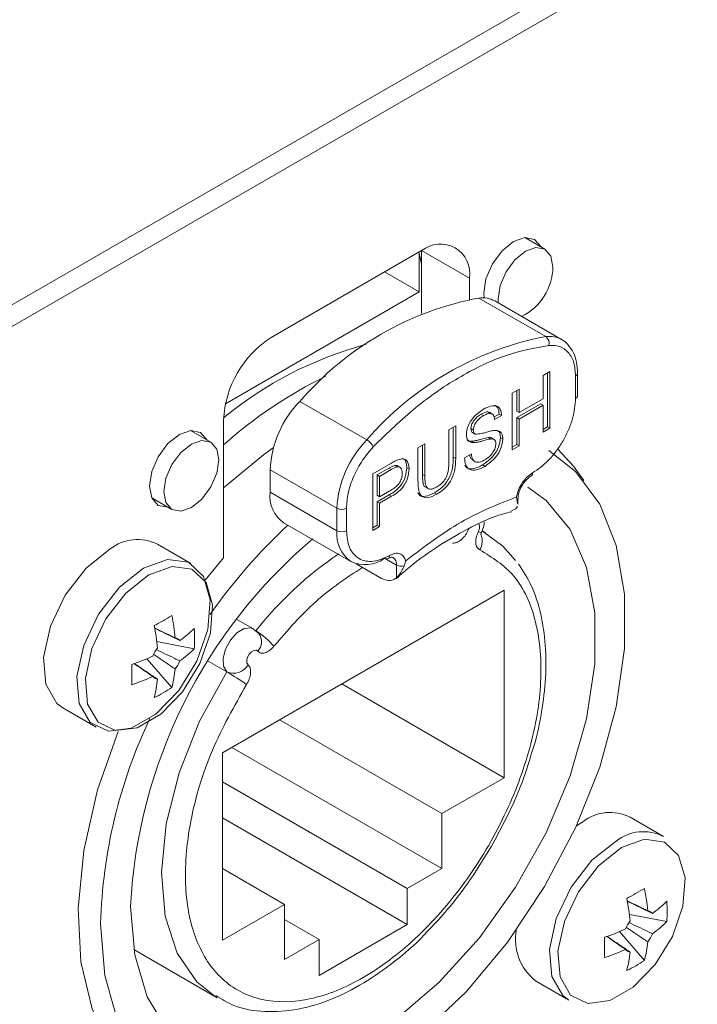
# Model space of a CAD drawing. Header units: millimetres. Extents: x 0 to 1118, y 0 to 864.
# Tile 19 of 248: x 282.17 to 287.18, y 125.26 to 132.55. Entities that reach past the tile are written whole.
import ezdxf

# ---------------------------------------------------------------- set-up
doc = ezdxf.new("R2010")
doc.units = ezdxf.units.MM

msp = doc.modelspace()

# ---------------------------------------------------------------- linework, layer by layer
at = {"color": 7, "linetype": 'Continuous', "lineweight": 15}
for p, q in [((325.0294, 155.2185), (276.2911, 127.0825)), ((324.9792, 155.0291), (276.2911, 126.9221)), ((286.0553, 130.8517), (285.9057, 130.9381)), ((285.1426, 130.8418), (284.0289, 130.1989)), ((285.4961, 130.6376), (285.1426, 130.8417)), ((285.1426, 130.376), (285.1426, 130.8417)), ((285.1249, 130.8221), (285.1249, 130.5355)), ((285.1249, 130.5355), (284.8685, 130.6836)), ((285.4961, 130.4808), (285.4961, 130.6376)), ((285.1249, 130.5355), (283.6889, 129.7066)), ((286.0618, 130.2049), (285.5668, 130.4907)), ((286.1792, 130.1829), (285.6842, 130.4687)), ((286.0418, 129.9169), (286.093, 129.9465)), ((286.0418, 129.7449), (286.0418, 129.9169)), ((286.0753, 129.9363), (286.0753, 129.5373)), ((286.093, 129.9465), (286.093, 129.5271)), ((286.2828, 129.7466), (286.2828, 129.9132)), ((286.2974, 129.767), (286.2974, 129.9336)), ((285.8136, 129.7852), (285.8648, 129.8148)), ((285.8136, 129.3658), (285.8136, 129.7852)), ((285.8472, 129.8046), (285.8472, 129.6529)), ((285.8648, 129.8148), (285.8648, 129.6427)), ((285.8648, 129.6427), (286.0418, 129.7449)), ((284.736, 129.4395), (284.241, 129.7253)), ((286.0241, 129.7067), (285.8472, 129.6045)), ((286.0418, 129.6965), (285.8648, 129.5943)), ((286.0241, 129.7067), (286.0418, 129.6965)), ((286.0418, 129.4975), (286.0418, 129.6965)), ((285.5841, 129.6301), (285.6018, 129.6199)), ((285.666, 129.6314), (285.6439, 129.6442)), ((285.7168, 129.6314), (285.6781, 129.6091)), ((285.7344, 129.6212), (285.6832, 129.5916)), ((285.7168, 129.6314), (285.7344, 129.6212)), ((285.8472, 129.6529), (285.8648, 129.6427)), ((285.8472, 129.6045), (285.8472, 129.4056)), ((285.8472, 129.6045), (285.8648, 129.5943)), ((283.6753, 129.5865), (283.6753, 128.5662)), ((285.3433, 129.5137), (285.3945, 129.5433)), ((285.3768, 129.5331), (285.3768, 129.3122)), ((285.3945, 129.5433), (285.3945, 129.302)), ((285.8648, 129.5943), (285.8648, 129.3954)), ((286.0753, 129.5373), (286.0418, 129.5179)), ((286.093, 129.5271), (286.0418, 129.4975)), ((286.0753, 129.5373), (286.093, 129.5271)), ((283.5804, 129.423), (283.4308, 129.5094)), ((285.3433, 129.2752), (285.3433, 129.5137)), ((285.5072, 129.5231), (285.5249, 129.5129)), ((285.5202, 129.4936), (285.5379, 129.4834)), ((285.6361, 129.4566), (285.6538, 129.4464)), ((285.6816, 129.4416), (285.6595, 129.4544)), ((285.7261, 129.4547), (285.7438, 129.4445)), ((285.1151, 129.382), (285.1663, 129.4116)), ((285.1151, 129.1407), (285.1151, 129.382)), ((285.1487, 129.4013), (285.1487, 129.1832)), ((285.1663, 129.4116), (285.1663, 129.173)), ((285.5096, 129.43), (285.5273, 129.4198)), ((285.8472, 129.4056), (285.8136, 129.3862)), ((285.8648, 129.3954), (285.8136, 129.3658)), ((285.8472, 129.4056), (285.8648, 129.3954)), ((285.3768, 129.3122), (285.3945, 129.302)), ((285.4597, 129.3067), (285.5109, 129.3362)), ((284.7798, 129.1884), (284.9133, 129.2655)), ((284.942, 129.2503), (284.9596, 129.2401)), ((284.9829, 129.2365), (284.9608, 129.2493)), ((285.0322, 129.234), (285.0499, 129.2238)), ((285.5156, 129.2913), (285.5377, 129.2786)), ((285.5942, 129.2541), (285.6118, 129.2439)), ((284.02, 129.2192), (284.515, 128.9335)), ((284.02, 129.2192), (284.02, 129.0526)), ((284.7798, 128.769), (284.7798, 129.1884)), ((284.9001, 129.2299), (284.8134, 129.1798)), ((284.8134, 129.1798), (284.8134, 129.0293)), ((284.8134, 129.1798), (284.8311, 129.1696)), ((284.9178, 129.2197), (284.8311, 129.1696)), ((284.8311, 129.1696), (284.8311, 129.019)), ((284.9001, 129.2299), (284.9178, 129.2197)), ((285.1487, 129.1832), (285.1663, 129.173)), ((285.17, 129.0909), (285.1921, 129.0782)), ((284.515, 128.7669), (284.02, 129.0526)), ((284.9024, 129.0322), (284.8134, 128.9809)), ((284.8134, 129.0293), (284.8311, 129.019)), ((284.8311, 129.019), (284.9187, 129.0696)), ((284.92, 129.022), (284.8311, 128.9706)), ((284.9024, 129.0322), (284.92, 129.022)), ((285.238, 129.0485), (285.2557, 129.0383)), ((285.851, 128.9896), (285.8444, 129.017)), ((283.1433, 129.0114), (283.2929, 128.925)), ((284.8134, 128.9809), (284.8134, 128.8088)), ((284.8134, 128.9809), (284.8311, 128.9706)), ((284.8311, 128.9706), (284.8311, 128.7986)), ((285.8409, 128.9289), (285.853, 128.947)), ((285.8522, 128.9651), (285.851, 128.9896)), ((285.8555, 128.9649), (285.8555, 129.0015)), ((284.515, 128.7669), (284.515, 128.9335)), ((284.5857, 128.9335), (284.5857, 128.7669)), ((285.7913, 128.9033), (285.8097, 128.9081)), ((285.8409, 128.9289), (285.8078, 128.9133)), ((284.1236, 128.8237), (284.6186, 128.5379)), ((284.8134, 128.8088), (284.7798, 128.7894)), ((284.8311, 128.7986), (284.7798, 128.769)), ((284.8134, 128.8088), (284.8311, 128.7986)), ((285.6148, 128.7509), (285.5898, 128.7653)), ((283.4325, 128.5244), (283.1856, 128.6669)), ((283.6753, 128.5662), (283.5402, 128.4)), ((284.6563, 128.522), (284.8332, 128.4198)), ((284.957, 128.4187), (284.957, 128.5117)), ((285.0242, 128.5435), (285.013, 128.5058)), ((285.7525, 128.3258), (283.6665, 127.1216)), ((285.7525, 126.9377), (285.7525, 128.3258)), ((283.8967, 128.0393), (283.774, 128.1102)), ((283.9364, 128.0058), (283.8972, 128.038)), ((283.4576, 127.8927), (283.1811, 127.9461)), ((283.2921, 127.606), (283.1075, 127.8188)), ((283.6989, 127.722), (283.5619, 127.8011)), ((285.7525, 126.9377), (284.5502, 127.6318)), ((282.4857, 127.4545), (282.7325, 127.3119)), ((284.0906, 127.3664), (285.2928, 126.6724)), ((283.6665, 127.1216), (283.6665, 125.7335)), ((283.737, 127.1623), (285.2928, 126.2641)), ((283.6665, 126.907), (285.0365, 126.1161)), ((285.2928, 126.6724), (285.7525, 126.9377)), ((285.0365, 125.8507), (283.6665, 126.6416)), ((285.2928, 126.2641), (285.2928, 126.6724)), ((286.3358, 126.611), (286.2894, 126.5817)), ((286.9327, 126.5031), (286.6858, 126.6457)), ((283.6665, 126.2642), (284.1261, 125.9988)), ((285.0365, 126.1161), (285.2928, 126.2641)), ((285.0365, 125.8507), (285.0365, 126.1161)), ((283.6665, 125.7335), (284.1261, 125.9988)), ((284.1261, 125.9988), (284.1261, 125.5905)), ((284.1261, 125.8865), (284.3824, 125.7385)), ((286.9578, 125.8715), (286.6812, 125.9249)), ((284.3824, 125.4731), (285.0365, 125.8507)), ((284.1261, 125.5905), (284.3824, 125.7385)), ((284.3824, 125.7385), (284.3824, 125.4731)), ((286.7923, 125.5848), (286.6077, 125.7976)), ((283.0102, 125.6647), (283.6274, 125.3084)), ((285.9859, 125.4332), (286.2327, 125.2907))]:
    msp.add_line(p, q, dxfattribs=at)
at = {"color": 9, "linetype": 'Continuous', "lineweight": 15}
for p, q in [((285.1167, 130.8269), (285.1249, 130.8221)), ((284.957, 128.5117), (284.8686, 128.5627))]:
    msp.add_line(p, q, dxfattribs=at)
at = {"color": 7, "linetype": 'Continuous', "lineweight": 15, "flags": 128}
for points in [[(286.0281, 130.8674), (286.0273, 130.8692), (285.9794, 130.9244), (285.9077, 130.9383), (285.8232, 130.9089), (285.7386, 130.8407), (285.6669, 130.744), (285.619, 130.6335), (285.6022, 130.5262), (285.6044, 130.4917)], [(285.7103, 130.4536), (285.7083, 130.4854), (285.7237, 130.5841), (285.7678, 130.6857), (285.8338, 130.7747), (285.9116, 130.8375), (285.9894, 130.8645), (286.0553, 130.8517), (286.0994, 130.801), (286.1149, 130.7201)], [(285.1426, 130.7366), (285.1404, 130.7412), (285.1249, 130.8221)], [(283.3483, 129.4802), (283.2637, 129.412), (283.192, 129.3153), (283.1441, 129.2048), (283.1273, 129.0975), (283.1441, 129.0095), (283.192, 128.9544), (283.2637, 128.9405), (283.2658, 128.9407)], [(283.5533, 129.4387), (283.5524, 129.4405), (283.5045, 129.4957), (283.4329, 129.5096), (283.3483, 129.4802)], [(283.64, 129.2914), (283.6245, 129.1926), (283.5804, 129.091), (283.5145, 129.002), (283.4367, 128.9392), (283.3589, 128.9122), (283.2929, 128.925), (283.2489, 128.9757), (283.2334, 129.0566), (283.2489, 129.1554), (283.2929, 129.257), (283.3589, 129.346), (283.4367, 129.4088), (283.5145, 129.4358), (283.5804, 129.423), (283.6245, 129.3723), (283.64, 129.2914)], [(284.0439, 129.3804), (283.9712, 129.3286), (283.6753, 129.0841)], [(286.0844, 129.3602), (286.2826, 129.2066), (286.4615, 128.9643), (286.5839, 128.6581), (286.6462, 128.2979), (286.6462, 127.8954), (286.5839, 127.4633), (286.4615, 127.0157), (286.2826, 126.5669), (286.0533, 126.1313), (285.7807, 125.723), (285.4737, 125.355), (285.1422, 125.0392), (284.7967, 124.7858), (284.4485, 124.6028), (284.1086, 124.4961), (283.788, 124.4693), (283.4971, 124.5231), (283.2451, 124.6559), (283.0402, 124.8632), (282.8889, 125.1386), (282.7962, 125.4731), (282.7649, 125.8561), (282.7649, 125.8561)], [(286.3429, 129.1399), (286.2685, 129.2454), (286.1502, 129.371)], [(282.9859, 125.9836), (283.0171, 125.6249), (283.1094, 125.3152), (283.2595, 125.0655), (283.4621, 124.885), (283.7097, 124.7802), (283.9935, 124.7548), (284.3031, 124.8098), (284.6275, 124.9432), (284.9548, 125.1502), (285.2732, 125.4232), (285.5713, 125.7524), (285.8382, 126.126), (286.0643, 126.5304), (286.2415, 126.951), (286.3632, 127.3726), (286.4252, 127.7799), (286.4252, 128.1583), (286.3632, 128.494), (286.2415, 128.775), (286.0643, 128.9911), (285.9281, 129.0896)], [(285.593, 128.7629), (285.7449, 128.6529), (285.8365, 128.5461)], [(282.8356, 128.6323), (282.6568, 128.4904), (282.5022, 128.2906), (282.3926, 128.0597), (282.3428, 127.8289), (282.3596, 127.6294), (282.4406, 127.4882), (282.4857, 127.4545)], [(283.0825, 128.4898), (282.9037, 128.3479), (282.749, 128.1481), (282.6394, 127.9172), (282.5897, 127.6864), (282.6064, 127.4869), (282.6875, 127.3457), (282.8219, 127.2818), (282.9916, 127.3038), (283.1735, 127.4088), (283.3431, 127.5826), (283.4775, 127.8017), (283.5586, 128.0366), (283.5754, 128.2554), (283.5256, 128.4287), (283.416, 128.5331), (283.2613, 128.5544), (283.0825, 128.4898)], [(283.1228, 128.4408), (282.9521, 128.3054), (282.8043, 128.1145), (282.6996, 127.8939), (282.6521, 127.6735), (282.6681, 127.483), (282.7456, 127.3481), (282.874, 127.287), (283.036, 127.3081), (283.2097, 127.4084), (283.3717, 127.5744), (283.5001, 127.7837), (283.5776, 128.008), (283.5936, 128.217), (283.5461, 128.3826), (283.4413, 128.4822), (283.2936, 128.5026), (283.1228, 128.4408)], [(283.8567, 127.7742), (283.8487, 127.7879), (283.8476, 127.8078), (283.8536, 127.8305), (283.8657, 127.8525), (283.8819, 127.8702), (283.8996, 127.8808), (283.916, 127.8825), (283.9285, 127.875)], [(282.894, 127.2808), (282.7421, 126.8468), (282.6393, 126.3975), (282.5978, 125.9687), (282.619, 125.574), (282.7021, 125.2259), (282.8446, 124.9351), (283.042, 124.7111), (283.288, 124.5607), (283.5748, 124.4888), (283.6547, 124.4833)], [(286.5827, 126.4685), (286.4039, 126.3267), (286.2492, 126.1268), (286.1396, 125.8959), (286.0898, 125.6651), (286.1066, 125.4657), (286.1877, 125.3244), (286.2327, 125.2907)], [(286.623, 126.4196), (286.4522, 126.2841), (286.3045, 126.0932), (286.1998, 125.8727), (286.1523, 125.6522), (286.1683, 125.4617), (286.2457, 125.3268), (286.3741, 125.2658), (286.5361, 125.2868), (286.7099, 125.3871), (286.8719, 125.5531), (287.0003, 125.7624), (287.0777, 125.9867), (287.0938, 126.1958), (287.0462, 126.3613), (286.9415, 126.4609), (286.7938, 126.4813), (286.623, 126.4196)]]:
    msp.add_lwpolyline(points, dxfattribs=at)
at = {"color": 9, "linetype": 'Continuous', "lineweight": 15, "flags": 128}
for points in [[(285.5623, 128.7588), (285.5741, 128.7553), (285.5821, 128.7538), (285.5859, 128.7545), (285.5861, 128.7548)], [(283.6989, 127.722), (283.675, 127.7631), (283.6717, 127.8226), (283.6896, 127.8908), (283.7258, 127.9569), (283.7745, 128.01), (283.8277, 128.0416), (283.877, 128.0467), (283.8971, 128.0391)], [(283.6143, 125.3161), (283.4785, 125.4251), (283.3325, 125.638), (283.2436, 125.9126), (283.2158, 126.2367), (283.2503, 126.596), (283.3455, 126.9745), (283.4973, 127.3555), (283.6989, 127.722)]]:
    msp.add_lwpolyline(points, dxfattribs=at)
at = {"color": 7, "linetype": 'Continuous', "lineweight": 15}
for centre, radius, start, end in [((285.2806, 130.6726), 0.2184, 350.78599, 129.20326), ((285.6987, 130.727), 0.4162, 296.30292, 359.0495), ((285.9962, 128.2159), 2.3149, 100.68855, 139.30607), ((285.5926, 130.3037), 0.1887, 60.93777, 97.84376), ((284.4429, 129.5516), 0.7684, 122.60556, 177.39431), ((286.4912, 127.9302), 2.3149, 100.68855, 139.30607), ((286.0277, 130.1568), 0.0589, 342.40149, 54.66753), ((285.4612, 127.4402), 2.8042, 105.0776, 129.5498), ((285.8898, 126.9252), 3.3224, 116.01019, 131.79916), ((286.2724, 129.7695), 0.0251, 294.37231, 354.32006), ((284.799, 129.1803), 0.78, 135.67991, 177.14153), ((285.294, 128.8946), 0.78, 135.67991, 177.14153), ((284.6703, 129.3278), 0.1296, 28.14401, 59.5563), ((285.9395, 129.193), 0.0252, 305.78804, 5.60452), ((284.2579, 129.0223), 0.2398, 172.74349, 235.94408), ((284.5504, 129.0017), 0.0769, 242.60936, 297.38818), ((287.0099, 125.7295), 4.2006, 132.88076, 144.85284), ((284.5504, 128.8351), 0.0769, 242.60936, 297.38818), ((285.4508, 128.6923), 0.14, 331.30981, 19.57577), ((283.0381, 128.3724), 0.3294, 63.38949, 127.92073), ((286.8049, 125.7857), 3.8241, 130.20067, 177.0331), ((284.7221, 128.7671), 0.2515, 245.69265, 305.61784), ((284.8832, 128.5832), 0.0252, 234.39191, 294.28235), ((284.9926, 128.5812), 0.0781, 242.8849, 285.12849), ((281.9432, 130.3249), 2.5683, 298.31223, 301.6824), ((281.8113, 127.8303), 1.5127, 5.43035, 11.78817), ((281.6805, 127.7548), 1.5127, 5.43035, 11.78817), ((282.8466, 128.6546), 0.864, 305.77527, 315.01324), ((282.5983, 127.9682), 0.8627, 354.97712, 5.02288), ((283.6723, 127.6069), 0.4825, 39.0339, 59.90226), ((283.3074, 127.9167), 0.0577, 39.82771, 80.16913), ((283.4184, 127.7242), 0.2899, 143.17857, 156.82143), ((282.8466, 128.5035), 0.864, 305.77527, 315.01324), ((282.5231, 129.214), 1.5126, 288.20945, 294.56713), ((280.4277, 127.7016), 2.5692, 358.31533, 1.68467), ((283.0851, 127.9167), 0.29, 323.18104, 336.81769), ((283.7487, 127.8359), 0.1243, 246.40262, 330.26701), ((282.4575, 127.8299), 0.8641, 344.98458, 354.22223), ((282.8314, 126.2185), 1.7358, 54.25933, 60.01441), ((282.5231, 129.063), 1.5126, 288.20945, 294.56713), ((283.1962, 127.7242), 0.0576, 219.81106, 260.17439), ((282.3267, 127.7544), 0.8641, 344.98458, 354.22223), ((282.7975, 128.3118), 0.8618, 294.96988, 305.02474), ((286.5556, 125.75), 3.7922, 154.59933, 178.39783), ((286.5383, 126.3512), 0.3294, 63.38949, 127.92073), ((286.7851, 126.2086), 0.3294, 63.38949, 127.92073), ((285.4434, 128.3037), 2.5683, 298.31225, 301.68237), ((285.3115, 125.8091), 1.5127, 5.43035, 11.78817), ((285.1807, 125.7335), 1.5127, 5.43035, 11.78817), ((286.8076, 125.8954), 0.0576, 39.81995, 80.1693), ((286.3468, 126.6333), 0.8639, 305.77497, 315.01354), ((286.0992, 125.947), 0.862, 354.97292, 5.02708), ((286.2334, 125.7422), 0.396, 170.36367, 231.30361), ((286.0232, 127.1928), 1.5127, 288.20955, 294.56703), ((286.9187, 125.7029), 0.2899, 143.17966, 156.81907), ((286.3468, 126.4822), 0.8639, 305.77497, 315.01354), ((283.9316, 125.6804), 2.5654, 358.31289, 1.68711), ((286.5853, 125.8954), 0.2899, 323.18093, 336.82034), ((286.0232, 127.0418), 1.5127, 288.20955, 294.56703), ((286.6964, 125.7029), 0.0576, 219.81793, 260.17132), ((285.9577, 125.8086), 0.8641, 344.98458, 354.22223), ((285.8269, 125.7331), 0.8641, 344.98458, 354.22223), ((286.2977, 126.2905), 0.8618, 294.96996, 305.02467)]:
    msp.add_arc(centre, radius, start, end, dxfattribs=at)
at = {"color": 9, "linetype": 'Continuous', "lineweight": 15}
for centre, radius, start, end in [((286.0876, 130.018), 0.1887, 60.93777, 97.84376), ((286.2724, 129.9361), 0.0252, 294.38647, 354.16007), ((285.8363, 129.0019), 0.0192, 320.10398, 358.75845), ((285.5088, 128.792), 0.0629, 328.19942, 23.60764), ((284.76, 128.7398), 0.2465, 173.7005, 234.98706), ((286.0075, 126.3895), 2.656, 123.83452, 142.00785), ((284.8772, 128.5814), 0.0268, 307.67931, 3.61329), ((284.8939, 128.5177), 0.0633, 354.49715, 52.96779), ((283.8525, 127.9452), 0.1034, 317.26163, 35.89641)]:
    msp.add_arc(centre, radius, start, end, dxfattribs=at)
at = {"color": 7, "linetype": 'Continuous', "lineweight": 15}
for points, knots in [([(286.2286, 130.1422), (286.2281, 130.143), (286.2147, 130.1632), (286.1945, 130.1744), (286.175, 130.1853)], [0, 0, 0, 0, 0.037844, 1, 1, 1, 1]), ([(286.0839, 130.139), (285.9797, 130.12), (285.7693, 130.0817), (285.4343, 129.9209), (285.0992, 129.6949), (284.8888, 129.4903), (284.7846, 129.3889)], [0, 0, 0, 0, 0.2476769, 0.5, 0.7523231, 1, 1, 1, 1]), ([(286.2828, 129.9132), (286.2802, 129.9472), (286.2749, 130.0169), (286.232, 130.0921), (286.1678, 130.1384), (286.1115, 130.1388), (286.0839, 130.139)], [0, 0, 0, 0, 0.244418, 0.500002, 0.755582, 1, 1, 1, 1]), ([(286.2974, 129.9335), (286.2958, 129.9614), (286.2927, 130.0173), (286.269, 130.0891), (286.2419, 130.1247), (286.2286, 130.1422)], [0, 0, 0, 0, 0.334504, 0.672705, 1, 1, 1, 1]), ([(285.9646, 129.1954), (286.0046, 129.2235), (286.0664, 129.2667), (286.1405, 129.3553), (286.1912, 129.432), (286.2323, 129.5142), (286.2719, 129.6227), (286.2785, 129.6979), (286.2828, 129.7466)], [0, 0, 0, 0, 0.239444, 0.369627, 0.5, 0.630185, 0.760558, 1, 1, 1, 1]), ([(285.5998, 129.6671), (285.6178, 129.6762), (285.6537, 129.6944), (285.7002, 129.6948), (285.7286, 129.6667), (285.7325, 129.6364), (285.7344, 129.6212)], [0, 0, 0, 0, 0.280799, 0.560155, 0.779878, 1, 1, 1, 1]), ([(285.6857, 129.6959), (285.6941, 129.6897), (285.7118, 129.6763), (285.7151, 129.647), (285.7168, 129.6314)], [0, 0, 0, 0, 0.468884, 1, 1, 1, 1]), ([(285.4737, 129.4795), (285.4749, 129.4931), (285.4773, 129.5204), (285.4954, 129.5647), (285.5348, 129.6224), (285.573, 129.6487), (285.5998, 129.6671)], [0, 0, 0, 0, 0.18703, 0.374127, 0.561141, 1, 1, 1, 1]), ([(285.5841, 129.6301), (285.5742, 129.624), (285.5545, 129.6118), (285.5283, 129.5849), (285.5104, 129.5519), (285.5083, 129.5327), (285.5072, 129.5231)], [0, 0, 0, 0, 0.281297, 0.560821, 0.780677, 1, 1, 1, 1]), ([(285.6018, 129.6199), (285.5919, 129.6138), (285.5722, 129.6016), (285.546, 129.5747), (285.5281, 129.5417), (285.526, 129.5225), (285.5249, 129.5129)], [0, 0, 0, 0, 0.281297, 0.560821, 0.780677, 1, 1, 1, 1]), ([(285.6445, 129.6401), (285.6411, 129.6427), (285.6265, 129.6539), (285.6026, 129.6405), (285.5841, 129.6301)], [0, 0, 0, 0, 0.228731, 1, 1, 1, 1]), ([(285.6832, 129.5916), (285.6813, 129.6031), (285.6774, 129.6258), (285.6481, 129.6432), (285.6194, 129.6287), (285.6018, 129.6199)], [0, 0, 0, 0, 0.281098, 0.560284, 1, 1, 1, 1]), ([(285.5273, 129.4198), (285.5191, 129.4204), (285.5028, 129.4217), (285.4795, 129.4377), (285.4759, 129.4637), (285.4737, 129.4795)], [0, 0, 0, 0, 0.281446, 0.562275, 1, 1, 1, 1]), ([(285.5072, 129.5231), (285.5078, 129.5157), (285.509, 129.5024), (285.5168, 129.4963), (285.5202, 129.4936)], [0, 0, 0, 0, 0.559614, 1, 1, 1, 1]), ([(285.6361, 129.4566), (285.6218, 129.4536), (285.5982, 129.4487), (285.5647, 129.4391), (285.5365, 129.4322), (285.5186, 129.4307), (285.5096, 129.43)], [0, 0, 0, 0, 0.3399374, 0.56002, 0.7800831, 1, 1, 1, 1]), ([(285.5249, 129.5129), (285.5255, 129.5055), (285.5266, 129.4921), (285.5345, 129.4861), (285.5379, 129.4834)], [0, 0, 0, 0, 0.559614, 1, 1, 1, 1]), ([(285.5379, 129.4834), (285.5533, 129.4834), (285.5786, 129.4834), (285.6172, 129.496), (285.6495, 129.5049), (285.6703, 129.508), (285.6808, 129.5096)], [0, 0, 0, 0, 0.3384027, 0.5589772, 0.7795359, 1, 1, 1, 1]), ([(285.7261, 129.4547), (285.7232, 129.4326), (285.7174, 129.3884), (285.6681, 129.3066), (285.6222, 129.2741), (285.5942, 129.2541)], [0, 0, 0, 0, 0.279943, 0.560078, 1, 1, 1, 1]), ([(285.6616, 129.453), (285.6614, 129.4531), (285.6559, 129.4595), (285.6459, 129.458), (285.6361, 129.4566)], [0, 0, 0, 0, 0.024321, 1, 1, 1, 1]), ([(285.6808, 129.5096), (285.6904, 129.5095), (285.7096, 129.5093), (285.7304, 129.4956), (285.742, 129.4728), (285.7432, 129.4539), (285.7438, 129.4445)], [0, 0, 0, 0, 0.28037, 0.559914, 0.779861, 1, 1, 1, 1]), ([(285.7, 129.511), (285.7045, 129.5086), (285.7152, 129.503), (285.7242, 129.4827), (285.7255, 129.4641), (285.7261, 129.4547)], [0, 0, 0, 0, 0.269309, 0.634495, 1, 1, 1, 1]), ([(284.7846, 129.3889), (284.7571, 129.3569), (284.7007, 129.2914), (284.6365, 129.171), (284.5936, 129.0463), (284.5883, 128.9705), (284.5857, 128.9335)], [0, 0, 0, 0, 0.244418, 0.499998, 0.755582, 1, 1, 1, 1]), ([(285.5096, 129.43), (285.5011, 129.43), (285.4899, 129.43), (285.4821, 129.4365), (285.4803, 129.438)], [0, 0, 0, 0, 0.76799, 1, 1, 1, 1]), ([(285.6538, 129.4464), (285.6395, 129.4434), (285.6159, 129.4385), (285.5823, 129.4289), (285.5542, 129.422), (285.5363, 129.4205), (285.5273, 129.4198)], [0, 0, 0, 0, 0.3399374, 0.56002, 0.7800831, 1, 1, 1, 1]), ([(285.6096, 129.291), (285.6205, 129.2981), (285.6422, 129.3122), (285.6703, 129.3439), (285.6888, 129.3804), (285.6913, 129.4015), (285.6925, 129.4121)], [0, 0, 0, 0, 0.280913, 0.560813, 0.780495, 1, 1, 1, 1]), ([(285.7438, 129.4445), (285.7409, 129.4224), (285.735, 129.3782), (285.6858, 129.2964), (285.6399, 129.2638), (285.6118, 129.2439)], [0, 0, 0, 0, 0.279943, 0.560078, 1, 1, 1, 1]), ([(285.6925, 129.4121), (285.6919, 129.419), (285.6908, 129.4328), (285.6775, 129.4472), (285.6628, 129.4467), (285.6538, 129.4464)], [0, 0, 0, 0, 0.280076, 0.55996, 1, 1, 1, 1]), ([(285.3768, 129.3122), (285.3765, 129.2856), (285.3757, 129.2329), (285.3452, 129.1466), (285.2916, 129.0828), (285.2559, 129.06), (285.238, 129.0485)], [0, 0, 0, 0, 0.2816273, 0.5591529, 0.7789783, 1, 1, 1, 1]), ([(285.6118, 129.2439), (285.5907, 129.233), (285.5485, 129.2111), (285.4953, 129.2155), (285.4654, 129.2527), (285.4616, 129.2887), (285.4597, 129.3067)], [0, 0, 0, 0, 0.2808143, 0.5595643, 0.7796222, 1, 1, 1, 1]), ([(285.4977, 129.3286), (285.4988, 129.3202), (285.5011, 129.3024), (285.5135, 129.2965), (285.5199, 129.2934)], [0, 0, 0, 0, 0.475694, 1, 1, 1, 1]), ([(285.5109, 129.3362), (285.513, 129.3214), (285.5171, 129.2919), (285.544, 129.2726), (285.577, 129.2748), (285.5987, 129.2856), (285.6096, 129.291)], [0, 0, 0, 0, 0.280631, 0.558677, 0.779195, 1, 1, 1, 1]), ([(284.942, 129.2503), (284.9342, 129.2472), (284.9203, 129.2416), (284.9063, 129.2335), (284.9001, 129.2299)], [0, 0, 0, 0, 0.559566, 1, 1, 1, 1]), ([(285.0322, 129.234), (285.0303, 129.2119), (285.0265, 129.1678), (284.9801, 129.0805), (284.9319, 129.0506), (284.9024, 129.0322)], [0, 0, 0, 0, 0.280751, 0.5597, 1, 1, 1, 1]), ([(284.9133, 129.2655), (284.9234, 129.2712), (284.9414, 129.2816), (284.9593, 129.2892), (284.9671, 129.2926)], [0, 0, 0, 0, 0.560103, 1, 1, 1, 1]), ([(284.9596, 129.2401), (284.9519, 129.237), (284.938, 129.2314), (284.924, 129.2233), (284.9178, 129.2197)], [0, 0, 0, 0, 0.559566, 1, 1, 1, 1]), ([(284.9625, 129.2472), (284.9608, 129.2484), (284.9554, 129.2525), (284.9474, 129.2512), (284.942, 129.2503)], [0, 0, 0, 0, 0.311608, 1, 1, 1, 1]), ([(284.9987, 129.1925), (284.9982, 129.2007), (284.9973, 129.2169), (284.9884, 129.2331), (284.9756, 129.2419), (284.9649, 129.2407), (284.9596, 129.2401)], [0, 0, 0, 0, 0.280258, 0.56007, 0.780145, 1, 1, 1, 1]), ([(284.9671, 129.2926), (284.9803, 129.2965), (285.0066, 129.3043), (285.0336, 129.2876), (285.0477, 129.259), (285.0492, 129.2355), (285.0499, 129.2238)], [0, 0, 0, 0, 0.280023, 0.558912, 0.779395, 1, 1, 1, 1]), ([(285.0016, 129.3015), (285.0066, 129.2994), (285.0196, 129.2939), (285.0297, 129.2687), (285.0314, 129.2455), (285.0322, 129.234)], [0, 0, 0, 0, 0.2375604, 0.6186757, 1, 1, 1, 1]), ([(285.2517, 129.0898), (285.2623, 129.0965), (285.2836, 129.1098), (285.3149, 129.1409), (285.3431, 129.2029), (285.3432, 129.2453), (285.3433, 129.2752)], [0, 0, 0, 0, 0.187568, 0.374247, 0.559725, 1, 1, 1, 1]), ([(285.3945, 129.302), (285.3941, 129.2754), (285.3934, 129.2227), (285.3629, 129.1364), (285.3093, 129.0726), (285.2736, 129.0498), (285.2557, 129.0383)], [0, 0, 0, 0, 0.2816273, 0.5591529, 0.7789783, 1, 1, 1, 1]), ([(285.5942, 129.2541), (285.5732, 129.2434), (285.5315, 129.2221), (285.4816, 129.2227), (285.4667, 129.2456), (285.4619, 129.253)], [0, 0, 0, 0, 0.4058757, 0.8087677, 1, 1, 1, 1]), ([(284.9187, 129.0696), (284.9298, 129.0765), (284.9519, 129.0902), (284.9818, 129.1226), (284.9969, 129.1612), (284.9981, 129.1821), (284.9987, 129.1925)], [0, 0, 0, 0, 0.281403, 0.559764, 0.779362, 1, 1, 1, 1]), ([(285.0499, 129.2238), (285.048, 129.2017), (285.0441, 129.1576), (284.9978, 129.0703), (284.9496, 129.0404), (284.92, 129.022)], [0, 0, 0, 0, 0.280751, 0.5597, 1, 1, 1, 1]), ([(285.1487, 129.1832), (285.1491, 129.1662), (285.15, 129.1323), (285.1569, 129.0939), (285.1714, 129.0915), (285.173, 129.0913)], [0, 0, 0, 0, 0.474804, 0.943779, 1, 1, 1, 1]), ([(285.1663, 129.173), (285.1665, 129.1553), (285.1668, 129.1202), (285.1802, 129.0782), (285.2153, 129.0718), (285.2395, 129.0838), (285.2517, 129.0898)], [0, 0, 0, 0, 0.281789, 0.56012, 0.779382, 1, 1, 1, 1]), ([(285.8444, 129.017), (285.8488, 129.0341), (285.8578, 129.0695), (285.8868, 129.122), (285.9238, 129.1674), (285.9512, 129.1863), (285.9646, 129.1954)], [0, 0, 0, 0, 0.2429438, 0.4999981, 0.7570581, 1, 1, 1, 1]), ([(285.8555, 129.0015), (285.857, 129.0173), (285.8599, 129.0489), (285.8828, 129.0998), (285.9154, 129.145), (285.9413, 129.1634), (285.9542, 129.1725)], [0, 0, 0, 0, 0.25, 0.500001, 0.750001, 1, 1, 1, 1]), ([(285.2557, 129.0383), (285.2326, 129.0265), (285.1866, 129.0029), (285.1323, 129.0211), (285.1168, 129.0795), (285.1157, 129.1202), (285.1151, 129.1407)], [0, 0, 0, 0, 0.2807297, 0.557904, 0.7784057, 1, 1, 1, 1]), ([(285.238, 129.0485), (285.2154, 129.0372), (285.1705, 129.0148), (285.1236, 129.0227), (285.1163, 129.0466), (285.1155, 129.0492)], [0, 0, 0, 0, 0.4739893, 0.9419758, 1, 1, 1, 1]), ([(284.9561, 128.4138), (284.9873, 128.4416), (285.0941, 128.5366), (285.2824, 128.6678), (285.5147, 128.7998), (285.6871, 128.8777), (285.7751, 128.8994), (285.7913, 128.9033)], [0, 0, 0, 0, 0.1122616, 0.3837057, 0.6591678, 0.9374734, 1, 1, 1, 1]), ([(285.5861, 128.7548), (285.5937, 128.7715), (285.6052, 128.7969), (285.6052, 128.8238), (285.6051, 128.8331)], [0, 0, 0, 0, 0.655557, 1, 1, 1, 1]), ([(284.5857, 128.7669), (284.59, 128.7231), (284.5966, 128.6556), (284.6362, 128.5928), (284.6773, 128.5581), (284.728, 128.5398), (284.8021, 128.5369), (284.8639, 128.565), (284.9039, 128.5831)], [0, 0, 0, 0, 0.239442, 0.369627, 0.500001, 0.630182, 0.760558, 1, 1, 1, 1]), ([(285.3718, 128.6755), (285.3822, 128.6761), (285.4028, 128.6773), (285.4377, 128.7004), (285.4694, 128.7346), (285.4836, 128.763), (285.4905, 128.7768)], [0, 0, 0, 0, 0.250683, 0.500187, 0.75938, 1, 1, 1, 1]), ([(285.5623, 128.7588), (285.5562, 128.7443), (285.5441, 128.7152), (285.5417, 128.6735), (285.5509, 128.6403), (285.5662, 128.63), (285.5736, 128.6251)], [0, 0, 0, 0, 0.250678, 0.500179, 0.759384, 1, 1, 1, 1]), ([(285.5799, 128.7373), (285.5799, 128.7373), (285.58, 128.737), (285.5804, 128.7399), (285.5821, 128.7459), (285.5847, 128.7517), (285.5861, 128.7548)], [0, 0, 0, 0, 0.104867, 0.3662419, 0.663573, 1, 1, 1, 1]), ([(285.5736, 128.6251), (285.6643, 128.5692), (285.8501, 128.4548), (286.0057, 128.1059), (286.0449, 127.6617), (285.9611, 127.1606), (285.7671, 126.6441), (285.4723, 126.1491), (285.1056, 125.7323), (284.7095, 125.4354), (284.3134, 125.2749), (283.9467, 125.2684), (283.6518, 125.423), (283.4578, 125.7154), (283.3741, 126.1199), (283.4133, 126.6093), (283.5688, 127.1378), (283.7546, 127.4668), (283.8453, 127.6274)], [0, 0, 0, 0, 0.061041, 0.125, 0.188959, 0.25, 0.311041, 0.375, 0.438959, 0.5, 0.561041, 0.625, 0.688959, 0.75, 0.811041, 0.875, 0.938959, 1, 1, 1, 1]), ([(285.0242, 128.5435), (285.0198, 128.5556), (285.0108, 128.5805), (284.9817, 128.5995), (284.9448, 128.6022), (284.9173, 128.5894), (284.9039, 128.5831)], [0, 0, 0, 0, 0.242946, 0.5, 0.75706, 1, 1, 1, 1]), ([(284.8936, 128.5602), (284.9021, 128.5645), (284.9188, 128.5728), (284.927, 128.5702), (284.9311, 128.5689)], [0, 0, 0, 0, 0.51206, 1, 1, 1, 1]), ([(285.013, 128.5058), (284.9995, 128.479), (284.9817, 128.4434), (284.9619, 128.4236), (284.957, 128.4187)], [0, 0, 0, 0, 0.752771, 1, 1, 1, 1]), ([(285.9567, 127.1186), (285.9633, 127.1386), (285.9969, 127.2411), (286.0345, 127.429), (286.0652, 127.6784), (286.0639, 127.9232), (286.0291, 128.1539), (285.9647, 128.3592), (285.8937, 128.4689), (285.8602, 128.5206)], [0, 0, 0, 0, 0.03646, 0.187488, 0.346884, 0.510592, 0.677711, 0.848124, 1, 1, 1, 1]), ([(284.8332, 128.4198), (284.8507, 128.4118), (284.8856, 128.3957), (284.9284, 128.3987), (284.9485, 128.4128), (284.957, 128.4187)], [0, 0, 0, 0, 0.367483, 0.734796, 1, 1, 1, 1]), ([(283.1639, 128.0466), (283.2033, 128.028), (283.2544, 128.0037), (283.3055, 127.9791), (283.3172, 127.9735)], [0, 0, 0, 0, 0.770592, 1, 1, 1, 1]), ([(283.3516, 127.9536), (283.3389, 127.9598), (283.2766, 127.9902), (283.214, 128.0205), (283.1642, 128.0445)], [0, 0, 0, 0, 0.203941, 1, 1, 1, 1]), ([(283.3172, 127.7429), (283.3055, 127.7508), (283.2526, 127.7864), (283.1998, 127.8223), (283.1587, 127.8503)], [0, 0, 0, 0, 0.221883, 1, 1, 1, 1]), ([(283.1784, 127.8866), (283.2235, 127.8648), (283.2814, 127.8369), (283.3389, 127.8087), (283.3516, 127.8025)], [0, 0, 0, 0, 0.779327, 1, 1, 1, 1]), ([(283.9285, 127.875), (283.9356, 127.869), (283.9498, 127.8568), (283.9821, 127.8598), (284.0166, 127.8773), (284.0372, 127.8999), (284.0472, 127.9108)], [0, 0, 0, 0, 0.2506836, 0.5001938, 0.7593805, 1, 1, 1, 1]), ([(283.152, 127.6873), (283.1412, 127.6946), (283.0944, 127.7266), (283.0478, 127.7587), (283.0119, 127.7835)], [0, 0, 0, 0, 0.229368, 1, 1, 1, 1]), ([(283.0139, 127.7843), (283.0597, 127.7531), (283.1172, 127.7141), (283.1747, 127.6753), (283.1864, 127.6674)], [0, 0, 0, 0, 0.79609, 1, 1, 1, 1]), ([(283.8453, 127.6274), (283.8531, 127.6414), (283.8685, 127.6695), (283.8773, 127.7137), (283.8745, 127.7518), (283.8625, 127.767), (283.8567, 127.7742)], [0, 0, 0, 0, 0.250685, 0.500198, 0.759396, 1, 1, 1, 1]), ([(285.6607, 126.4295), (285.7237, 126.548), (285.8122, 126.7142), (285.9049, 126.9471), (285.9383, 127.0575), (285.9567, 127.1186)], [0, 0, 0, 0, 0.526253, 0.737953, 1, 1, 1, 1]), ([(285.182, 125.796), (285.2274, 125.8437), (285.3233, 125.9445), (285.4888, 126.153), (285.5951, 126.3239), (285.6607, 126.4295)], [0, 0, 0, 0, 0.255702, 0.540286, 1, 1, 1, 1]), ([(286.6641, 126.0254), (286.7034, 126.0067), (286.7545, 125.9824), (286.8057, 125.9579), (286.8174, 125.9522)], [0, 0, 0, 0, 0.770592, 1, 1, 1, 1]), ([(286.8518, 125.9323), (286.8391, 125.9385), (286.7768, 125.969), (286.7142, 125.9992), (286.6644, 126.0233)], [0, 0, 0, 0, 0.203941, 1, 1, 1, 1]), ([(286.8174, 125.7216), (286.8057, 125.7295), (286.7528, 125.7652), (286.7, 125.8011), (286.6589, 125.829)], [0, 0, 0, 0, 0.221883, 1, 1, 1, 1]), ([(286.6786, 125.8653), (286.7237, 125.8435), (286.7815, 125.8156), (286.8391, 125.7875), (286.8518, 125.7813)], [0, 0, 0, 0, 0.779328, 1, 1, 1, 1]), ([(283.6173, 125.3237), (283.6609, 125.2971), (283.77, 125.2304), (283.9793, 125.1967), (284.2232, 125.213), (284.4703, 125.288), (284.71, 125.4082), (284.9406, 125.571), (285.0975, 125.704), (285.1748, 125.7882), (285.182, 125.796)], [0, 0, 0, 0, 0.103118, 0.258291, 0.412145, 0.561969, 0.706469, 0.84373, 0.985499, 1, 1, 1, 1]), ([(286.6522, 125.666), (286.6414, 125.6733), (286.5946, 125.7053), (286.548, 125.7375), (286.5121, 125.7622)], [0, 0, 0, 0, 0.229369, 1, 1, 1, 1]), ([(286.5141, 125.763), (286.5599, 125.7319), (286.6173, 125.6928), (286.6749, 125.654), (286.6866, 125.6461)], [0, 0, 0, 0, 0.79609, 1, 1, 1, 1])]:
    msp.add_open_spline(points, degree=3, knots=knots, dxfattribs=at)
msp.add_open_spline([(285.8444, 129.017), (285.7077, 128.963), (285.4343, 128.8551), (285.1609, 128.6474), (285.0242, 128.5435)], degree=3, dxfattribs=at)
at = {"color": 9, "linetype": 'Continuous', "lineweight": 15}
msp.add_open_spline([(284.0472, 127.9108), (284.1497, 128.0288), (284.3565, 128.267), (284.587, 128.4185), (284.7032, 128.4948)], degree=3, knots=[0, 0, 0, 0, 0.495746, 1, 1, 1, 1], dxfattribs=at)

doc.saveas('drawing.dxf')
